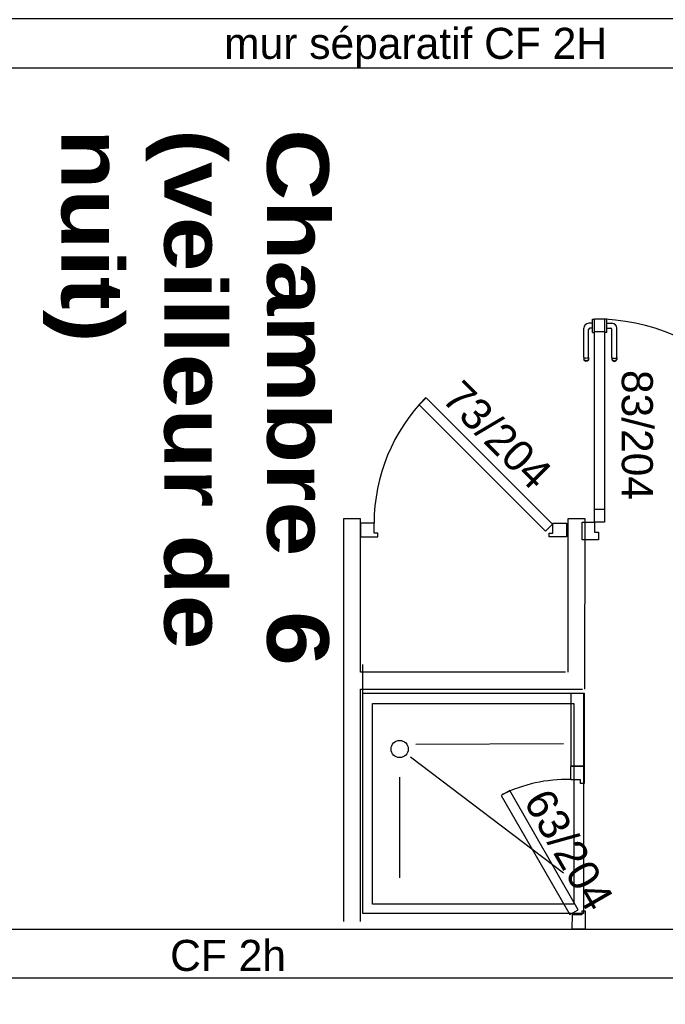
# Model space of a CAD drawing. Header units: millimetres. Extents: x -15 to 127, y -65 to 67.
# Tile 84 of 256: x 35.807 to 36.07, y -50.773 to -50.371. Entities that reach past the tile are written whole.
import ezdxf

# ---------------------------------------------------------------- set-up
doc = ezdxf.new("R2010")
doc.units = ezdxf.units.MM
doc.header["$MEASUREMENT"] = 0
doc.layers.add('Calque 5', color=7, linetype='Continuous')
doc.styles.get("Standard").update_dxf_attribs({"font": 'BKANT.TTF'})

# ---------------------------------------------------------------- blocks, each defined once
blk = doc.blocks.new('PD_27299')
at = {"layer": 'Calque 5', "color": 0}
for p, q in [((12.25322, -36.64206), (12.2517, -36.64206)), ((12.25322, -36.6405), (12.25322, -36.64034)), ((12.25322, -36.64034), (12.25323, -36.64034)), ((12.25322, -36.64097), (12.25322, -36.6405)), ((12.25322, -36.64169), (12.25322, -36.64097)), ((12.25322, -36.64257), (12.25322, -36.64169)), ((12.25322, -36.64351), (12.25322, -36.64257)), ((12.25323, -36.64034), (12.25421, -36.64034)), ((12.25421, -36.64034), (12.25422, -36.64034)), ((12.2497, -36.65596), (12.2497, -36.64406)), ((12.25167, -36.65596), (12.25167, -36.64453)), ((12.25322, -36.64403), (12.25217, -36.64403)), ((12.25322, -36.64439), (12.25322, -36.64351)), ((12.25322, -36.64511), (12.25322, -36.64439)), ((12.25322, -36.64558), (12.25322, -36.64511)), ((12.25322, -36.64575), (12.25322, -36.64558)), ((12.25322, -36.64575), (12.25323, -36.64575)), ((12.25323, -36.64575), (12.25421, -36.64575)), ((12.25421, -36.64575), (12.25422, -36.64575)), ((12.2497, -36.65596), (12.2497, -36.65657)), ((12.2497, -36.65657), (12.2497, -36.65679)), ((12.24982, -36.65712), (12.2497, -36.65679)), ((12.25004, -36.65626), (12.24982, -36.65613)), ((12.25004, -36.65711), (12.24982, -36.65687)), ((12.25004, -36.65739), (12.24982, -36.65712)), ((12.25034, -36.65635), (12.25004, -36.65626)), ((12.25034, -36.65726), (12.25004, -36.65711)), ((12.25034, -36.65756), (12.25004, -36.65739)), ((12.25069, -36.65639), (12.25034, -36.65635)), ((12.25069, -36.65732), (12.25034, -36.65726)), ((12.25069, -36.65762), (12.25034, -36.65756)), ((12.25103, -36.65635), (12.25069, -36.65639)), ((12.25103, -36.65726), (12.25069, -36.65732)), ((12.25103, -36.65756), (12.25069, -36.65762)), ((12.25133, -36.65626), (12.25103, -36.65635)), ((12.25133, -36.65711), (12.25103, -36.65726)), ((12.25133, -36.65739), (12.25103, -36.65756)), ((12.25155, -36.65613), (12.25133, -36.65626)), ((12.25155, -36.65687), (12.25133, -36.65711)), ((12.25155, -36.65712), (12.25133, -36.65739)), ((12.25167, -36.65679), (12.25155, -36.65712)), ((12.25167, -36.65596), (12.25167, -36.65657)), ((12.25167, -36.65657), (12.25167, -36.65679))]:
    blk.add_line(p, q, dxfattribs=at)
for centre, radius in [((12.2517, -36.64406), 0.002), ((12.25217, -36.64453), 0.000501)]:
    blk.add_arc(centre, radius, 90, 180, dxfattribs=at)
blk = doc.blocks.new('PD_27300')
at = {"layer": 'Calque 5', "color": 0}
for p, q in [((12.25814, -36.64034), (12.25813, -36.64034)), ((12.25912, -36.64034), (12.25814, -36.64034)), ((12.25913, -36.64034), (12.25912, -36.64034)), ((12.25913, -36.6405), (12.25913, -36.64034)), ((12.25913, -36.64097), (12.25913, -36.6405)), ((12.25913, -36.64169), (12.25913, -36.64097)), ((12.25913, -36.64257), (12.25913, -36.64169)), ((12.25913, -36.64206), (12.26116, -36.64206)), ((12.25913, -36.64351), (12.25913, -36.64257)), ((12.25814, -36.64575), (12.25813, -36.64575)), ((12.25912, -36.64575), (12.25814, -36.64575)), ((12.25913, -36.64575), (12.25912, -36.64575)), ((12.25913, -36.64439), (12.25913, -36.64351)), ((12.25913, -36.64403), (12.26069, -36.64403)), ((12.25913, -36.64511), (12.25913, -36.64439)), ((12.25913, -36.64558), (12.25913, -36.64511)), ((12.25913, -36.64575), (12.25913, -36.64558)), ((12.26119, -36.65596), (12.26119, -36.64453)), ((12.26316, -36.65596), (12.26316, -36.64406)), ((12.26119, -36.65596), (12.26119, -36.65657)), ((12.26119, -36.65657), (12.26119, -36.65679)), ((12.26119, -36.65679), (12.26131, -36.65712)), ((12.26131, -36.65613), (12.26153, -36.65626)), ((12.26131, -36.65687), (12.26153, -36.65711)), ((12.26131, -36.65712), (12.26153, -36.65739)), ((12.26153, -36.65626), (12.26184, -36.65635)), ((12.26153, -36.65711), (12.26184, -36.65726)), ((12.26153, -36.65739), (12.26184, -36.65756)), ((12.26184, -36.65635), (12.26218, -36.65639)), ((12.26184, -36.65726), (12.26218, -36.65732)), ((12.26184, -36.65756), (12.26218, -36.65762)), ((12.26218, -36.65639), (12.26252, -36.65635)), ((12.26218, -36.65732), (12.26252, -36.65726)), ((12.26218, -36.65762), (12.26252, -36.65756)), ((12.26252, -36.65635), (12.26282, -36.65626)), ((12.26252, -36.65726), (12.26282, -36.65711)), ((12.26252, -36.65756), (12.26282, -36.65739)), ((12.26282, -36.65626), (12.26305, -36.65613)), ((12.26282, -36.65711), (12.26305, -36.65687)), ((12.26282, -36.65739), (12.26305, -36.65712)), ((12.26305, -36.65712), (12.26316, -36.65679)), ((12.26316, -36.65596), (12.26316, -36.65657)), ((12.26316, -36.65657), (12.26316, -36.65679))]:
    blk.add_line(p, q, dxfattribs=at)
for centre, radius in [((12.26116, -36.64406), 0.002), ((12.26069, -36.64453), 0.000501)]:
    blk.add_arc(centre, radius, 0, 90, dxfattribs=at)
blk = doc.blocks.new('PD_27298')
at = {"layer": 'Calque 5'}
for name in ['PD_27299', 'PD_27300']:
    blk.add_blockref(name, (0, 0), dxfattribs=at)
blk = doc.blocks.new('PD_27302')
at = {"layer": 'Calque 5', "color": 0}
for p, q in [((12.33723, -36.72331), (12.34444, -36.72331)), ((12.34444, -36.73052), (12.34444, -36.72331)), ((12.33564, -36.73052), (12.34444, -36.73052))]:
    blk.add_line(p, q, dxfattribs=at)
blk.add_lwpolyline([(12.33723, -36.72331), (12.33723, -36.72731), (12.33564, -36.72731), (12.33564, -36.73052), (12.33723, -36.73052)], dxfattribs=at)
blk = doc.blocks.new('PD_27303')
at = {"layer": 'Calque 5', "color": 0}
for points in [[(12.25811, -36.6456), (12.2541, -36.6456), (12.2541, -36.64024), (12.25811, -36.64024), (12.25811, -36.6456)], [(12.25811, -36.72324), (12.2541, -36.72324), (12.2541, -36.71789), (12.25811, -36.71789), (12.25811, -36.72324)]]:
    blk.add_lwpolyline(points, dxfattribs=at)
blk = doc.blocks.new('PD_27301')
at = {"layer": 'Calque 5', "color": 0}
blk.add_line((12.24909, -36.73052), (12.24909, -36.72331), dxfattribs=at)
for points in [[(12.2541, -36.6402), (12.25811, -36.6402), (12.25811, -36.72331), (12.2541, -36.72331), (12.2541, -36.6402)], [(12.2541, -36.72731), (12.25569, -36.72731), (12.25569, -36.73052), (12.24909, -36.73052), (12.24909, -36.72331), (12.2541, -36.72331), (12.2541, -36.72731)]]:
    blk.add_lwpolyline(points, dxfattribs=at)
blk.add_arc((12.2541, -36.72331), 0.083, 0, 90, dxfattribs=at)
at = {"layer": 'Calque 5'}
for name in ['PD_27303', 'PD_27302']:
    blk.add_blockref(name, (0, 0), dxfattribs=at)
blk = doc.blocks.new('PD_27304')
at = {"layer": 'Calque 5', "color": 0}
for p, q in [((12.1811, -36.81389), (12.24142, -36.81369)), ((12.17899, -36.81913), (12.24142, -36.8665)), ((12.17454, -36.82736), (12.17454, -36.8685))]:
    blk.add_line(p, q, dxfattribs=at)
for points in [[(12.15954, -36.79307), (12.24954, -36.79307), (12.24954, -36.88307), (12.15954, -36.88307), (12.15954, -36.79307)], [(12.16351, -36.79724), (12.24556, -36.79724), (12.24556, -36.87924), (12.16351, -36.87924), (12.16351, -36.79724)]]:
    blk.add_lwpolyline(points, dxfattribs=at)
blk.add_circle((12.17454, -36.81589), 0.0035, dxfattribs=at)
blk = doc.blocks.new('PD_27305')
at = {"layer": 'Calque 5', "color": 0}
for points in [[(12.24435, -36.82297), (12.24985, -36.82296), (12.24985, -36.82996), (12.24835, -36.82996), (12.24835, -36.82846), (12.24435, -36.82847), (12.24435, -36.82297)], [(12.24396, -36.88352), (12.24743, -36.88152), (12.21944, -36.83284), (12.21598, -36.83484), (12.24396, -36.88352)], [(12.24487, -36.88933), (12.25037, -36.8893), (12.25041, -36.88205), (12.24891, -36.88206), (12.2489, -36.88361), (12.2449, -36.88363), (12.24487, -36.88933)]]:
    blk.add_lwpolyline(points, dxfattribs=at)
blk.add_arc((12.24279, -36.88835), 0.06, 88.6583, 116.1594, dxfattribs=at)
blk = doc.blocks.new('PD_28642')
at = {"layer": 'Calque 5', "color": 0}
for p, q in [((12.25322, -36.64206), (12.2517, -36.64206)), ((12.25322, -36.6405), (12.25322, -36.64034)), ((12.25322, -36.64034), (12.25323, -36.64034)), ((12.25322, -36.64097), (12.25322, -36.6405)), ((12.25322, -36.64169), (12.25322, -36.64097)), ((12.25322, -36.64257), (12.25322, -36.64169)), ((12.25322, -36.64351), (12.25322, -36.64257)), ((12.25323, -36.64034), (12.25421, -36.64034)), ((12.25421, -36.64034), (12.25422, -36.64034)), ((12.2497, -36.65596), (12.2497, -36.64406)), ((12.25167, -36.65596), (12.25167, -36.64453)), ((12.25322, -36.64403), (12.25217, -36.64403)), ((12.25322, -36.64439), (12.25322, -36.64351)), ((12.25322, -36.64511), (12.25322, -36.64439)), ((12.25322, -36.64558), (12.25322, -36.64511)), ((12.25322, -36.64575), (12.25322, -36.64558)), ((12.25322, -36.64575), (12.25323, -36.64575)), ((12.25323, -36.64575), (12.25421, -36.64575)), ((12.25421, -36.64575), (12.25422, -36.64575)), ((12.2497, -36.65596), (12.2497, -36.65657)), ((12.2497, -36.65657), (12.2497, -36.65679)), ((12.24982, -36.65712), (12.2497, -36.65679)), ((12.25004, -36.65626), (12.24982, -36.65613)), ((12.25004, -36.65711), (12.24982, -36.65687)), ((12.25004, -36.65739), (12.24982, -36.65712)), ((12.25034, -36.65635), (12.25004, -36.65626)), ((12.25034, -36.65726), (12.25004, -36.65711)), ((12.25034, -36.65756), (12.25004, -36.65739)), ((12.25069, -36.65639), (12.25034, -36.65635)), ((12.25069, -36.65732), (12.25034, -36.65726)), ((12.25069, -36.65762), (12.25034, -36.65756)), ((12.25103, -36.65635), (12.25069, -36.65639)), ((12.25103, -36.65726), (12.25069, -36.65732)), ((12.25103, -36.65756), (12.25069, -36.65762)), ((12.25133, -36.65626), (12.25103, -36.65635)), ((12.25133, -36.65711), (12.25103, -36.65726)), ((12.25133, -36.65739), (12.25103, -36.65756)), ((12.25155, -36.65613), (12.25133, -36.65626)), ((12.25155, -36.65687), (12.25133, -36.65711)), ((12.25155, -36.65712), (12.25133, -36.65739)), ((12.25167, -36.65679), (12.25155, -36.65712)), ((12.25167, -36.65596), (12.25167, -36.65657)), ((12.25167, -36.65657), (12.25167, -36.65679))]:
    blk.add_line(p, q, dxfattribs=at)
for centre, radius in [((12.2517, -36.64406), 0.002), ((12.25217, -36.64453), 0.000501)]:
    blk.add_arc(centre, radius, 90, 180, dxfattribs=at)
blk = doc.blocks.new('PD_28643')
at = {"layer": 'Calque 5', "color": 0}
for p, q in [((12.25814, -36.64034), (12.25813, -36.64034)), ((12.25912, -36.64034), (12.25814, -36.64034)), ((12.25913, -36.64034), (12.25912, -36.64034)), ((12.25913, -36.6405), (12.25913, -36.64034)), ((12.25913, -36.64097), (12.25913, -36.6405)), ((12.25913, -36.64169), (12.25913, -36.64097)), ((12.25913, -36.64257), (12.25913, -36.64169)), ((12.25913, -36.64206), (12.26116, -36.64206)), ((12.25913, -36.64351), (12.25913, -36.64257)), ((12.25814, -36.64575), (12.25813, -36.64575)), ((12.25912, -36.64575), (12.25814, -36.64575)), ((12.25913, -36.64575), (12.25912, -36.64575)), ((12.25913, -36.64439), (12.25913, -36.64351)), ((12.25913, -36.64403), (12.26069, -36.64403)), ((12.25913, -36.64511), (12.25913, -36.64439)), ((12.25913, -36.64558), (12.25913, -36.64511)), ((12.25913, -36.64575), (12.25913, -36.64558)), ((12.26119, -36.65596), (12.26119, -36.64453)), ((12.26316, -36.65596), (12.26316, -36.64406)), ((12.26119, -36.65596), (12.26119, -36.65657)), ((12.26119, -36.65657), (12.26119, -36.65679)), ((12.26119, -36.65679), (12.26131, -36.65712)), ((12.26131, -36.65613), (12.26153, -36.65626)), ((12.26131, -36.65687), (12.26153, -36.65711)), ((12.26131, -36.65712), (12.26153, -36.65739)), ((12.26153, -36.65626), (12.26184, -36.65635)), ((12.26153, -36.65711), (12.26184, -36.65726)), ((12.26153, -36.65739), (12.26184, -36.65756)), ((12.26184, -36.65635), (12.26218, -36.65639)), ((12.26184, -36.65726), (12.26218, -36.65732)), ((12.26184, -36.65756), (12.26218, -36.65762)), ((12.26218, -36.65639), (12.26252, -36.65635)), ((12.26218, -36.65732), (12.26252, -36.65726)), ((12.26218, -36.65762), (12.26252, -36.65756)), ((12.26252, -36.65635), (12.26282, -36.65626)), ((12.26252, -36.65726), (12.26282, -36.65711)), ((12.26252, -36.65756), (12.26282, -36.65739)), ((12.26282, -36.65626), (12.26305, -36.65613)), ((12.26282, -36.65711), (12.26305, -36.65687)), ((12.26282, -36.65739), (12.26305, -36.65712)), ((12.26305, -36.65712), (12.26316, -36.65679)), ((12.26316, -36.65596), (12.26316, -36.65657)), ((12.26316, -36.65657), (12.26316, -36.65679))]:
    blk.add_line(p, q, dxfattribs=at)
for centre, radius in [((12.26116, -36.64406), 0.002), ((12.26069, -36.64453), 0.000501)]:
    blk.add_arc(centre, radius, 0, 90, dxfattribs=at)
blk = doc.blocks.new('PD_28641')
at = {"layer": 'Calque 5'}
for name in ['PD_28642', 'PD_28643']:
    blk.add_blockref(name, (0, 0), dxfattribs=at)
blk = doc.blocks.new('PD_28645')
at = {"layer": 'Calque 5', "color": 0}
for p, q in [((12.33723, -36.72331), (12.34444, -36.72331)), ((12.34444, -36.73052), (12.34444, -36.72331)), ((12.33564, -36.73052), (12.34444, -36.73052))]:
    blk.add_line(p, q, dxfattribs=at)
blk.add_lwpolyline([(12.33723, -36.72331), (12.33723, -36.72731), (12.33564, -36.72731), (12.33564, -36.73052), (12.33723, -36.73052)], dxfattribs=at)
blk = doc.blocks.new('PD_28646')
at = {"layer": 'Calque 5', "color": 0}
for points in [[(12.25811, -36.6456), (12.2541, -36.6456), (12.2541, -36.64024), (12.25811, -36.64024), (12.25811, -36.6456)], [(12.25811, -36.72324), (12.2541, -36.72324), (12.2541, -36.71789), (12.25811, -36.71789), (12.25811, -36.72324)]]:
    blk.add_lwpolyline(points, dxfattribs=at)
blk = doc.blocks.new('PD_28644')
at = {"layer": 'Calque 5', "color": 0}
blk.add_line((12.24909, -36.73052), (12.24909, -36.72331), dxfattribs=at)
for points in [[(12.2541, -36.6402), (12.25811, -36.6402), (12.25811, -36.72331), (12.2541, -36.72331), (12.2541, -36.6402)], [(12.2541, -36.72731), (12.25569, -36.72731), (12.25569, -36.73052), (12.24909, -36.73052), (12.24909, -36.72331), (12.2541, -36.72331), (12.2541, -36.72731)]]:
    blk.add_lwpolyline(points, dxfattribs=at)
blk.add_arc((12.2541, -36.72331), 0.083, 0, 90, dxfattribs=at)
at = {"layer": 'Calque 5'}
for name in ['PD_28646', 'PD_28645']:
    blk.add_blockref(name, (0, 0), dxfattribs=at)
blk = doc.blocks.new('PD_28647')
at = {"layer": 'Calque 5', "color": 0}
for p, q in [((12.1811, -36.81389), (12.24142, -36.81369)), ((12.17899, -36.81913), (12.24142, -36.8665)), ((12.17454, -36.82736), (12.17454, -36.8685))]:
    blk.add_line(p, q, dxfattribs=at)
for points in [[(12.15954, -36.79307), (12.24954, -36.79307), (12.24954, -36.88307), (12.15954, -36.88307), (12.15954, -36.79307)], [(12.16351, -36.79724), (12.24556, -36.79724), (12.24556, -36.87924), (12.16351, -36.87924), (12.16351, -36.79724)]]:
    blk.add_lwpolyline(points, dxfattribs=at)
blk.add_circle((12.17454, -36.81589), 0.0035, dxfattribs=at)
blk = doc.blocks.new('PD_28648')
at = {"layer": 'Calque 5', "color": 0}
for points in [[(12.24435, -36.82297), (12.24985, -36.82296), (12.24985, -36.82996), (12.24835, -36.82996), (12.24835, -36.82846), (12.24435, -36.82847), (12.24435, -36.82297)], [(12.24396, -36.88352), (12.24743, -36.88152), (12.21944, -36.83284), (12.21598, -36.83484), (12.24396, -36.88352)], [(12.24487, -36.88933), (12.25037, -36.8893), (12.25041, -36.88205), (12.24891, -36.88206), (12.2489, -36.88361), (12.2449, -36.88363), (12.24487, -36.88933)]]:
    blk.add_lwpolyline(points, dxfattribs=at)
blk.add_arc((12.24279, -36.88835), 0.06, 88.6583, 116.1594, dxfattribs=at)

msp = doc.modelspace()

# ---------------------------------------------------------------- linework, layer by layer
at = {"layer": 'Calque 5', "color": 0}
for p, q in [((35.93876, -50.57452), (35.93873, -50.7389)), ((35.93876, -50.57452), (35.93873, -50.7389)), ((35.94576, -50.57452), (35.93876, -50.57452)), ((35.94576, -50.57452), (35.93876, -50.57452)), ((35.94575, -50.63703), (35.94576, -50.57452)), ((35.94575, -50.63703), (35.94576, -50.57452)), ((36.03035, -50.57452), (36.03034, -50.63702)), ((36.03035, -50.57452), (36.03034, -50.63702)), ((36.03735, -50.57452), (36.03035, -50.57452)), ((36.03735, -50.57452), (36.03035, -50.57452)), ((36.03734, -50.64401), (36.03735, -50.57452)), ((36.03734, -50.64401), (36.03735, -50.57452)), ((35.9467, -50.6489), (35.9467, -50.63401)), ((35.9467, -50.6489), (35.9467, -50.63401)), ((36.02934, -50.63702), (35.94575, -50.63703)), ((36.02934, -50.63702), (35.94575, -50.63703)), ((35.94573, -50.7389), (35.94575, -50.64401)), ((35.94573, -50.7389), (35.94575, -50.64401)), ((35.94575, -50.64401), (36.03634, -50.64401)), ((35.94575, -50.64401), (36.03634, -50.64401))]:
    msp.add_line(p, q, dxfattribs=at)
for points in [[(36.40772, -49.42504), (36.40772, -49.43323), (36.41019, -49.44724), (36.431, -49.44739), (36.431, -50.02908), (36.431, -50.02908), (36.431, -50.05108), (36.431, -50.05108), (36.431, -50.37035), (35.74906, -50.37035), (35.74906, -50.33541), (35.73476, -50.33289), (35.72906, -50.33289), (35.72906, -50.37035), (35.63855, -50.37035), (35.63783, -50.57753), (35.64441, -50.57753), (35.65783, -50.57516), (35.65855, -50.39035), (36.57386, -50.39035)], [(36.40772, -49.42504), (36.40772, -49.43323), (36.41019, -49.44724), (36.431, -49.44739), (36.431, -50.02908), (36.431, -50.02908), (36.431, -50.05108), (36.431, -50.05108), (36.431, -50.37035), (35.74906, -50.37035), (35.74906, -50.33541), (35.73476, -50.33289), (35.72906, -50.33289), (35.72906, -50.37035), (35.63855, -50.37035), (35.63783, -50.57753), (35.64441, -50.57753), (35.65783, -50.57516), (35.65855, -50.39035), (36.57386, -50.39035)], [(35.96966, -50.52791), (35.97249, -50.52508), (36.0241, -50.5767), (36.02128, -50.57953), (35.96966, -50.52791)], [(35.96966, -50.52791), (35.97249, -50.52508), (36.0241, -50.5767), (36.02128, -50.57953), (35.96966, -50.52791)], [(35.94577, -50.57627), (35.94577, -50.58177), (35.95277, -50.58177), (35.95277, -50.58027), (35.95127, -50.58027), (35.95127, -50.57627), (35.94577, -50.57627)], [(35.94577, -50.57627), (35.94577, -50.58177), (35.95277, -50.58177), (35.95277, -50.58027), (35.95127, -50.58027), (35.95127, -50.57627), (35.94577, -50.57627)], [(36.02977, -50.57627), (36.02977, -50.58177), (36.02277, -50.58177), (36.02277, -50.58027), (36.02427, -50.58027), (36.02427, -50.57627), (36.02977, -50.57627)], [(36.02977, -50.57627), (36.02977, -50.58177), (36.02277, -50.58177), (36.02277, -50.58027), (36.02427, -50.58027), (36.02427, -50.57627), (36.02977, -50.57627)], [(36.03701, -50.64564), (36.03701, -50.67553), (36.0317, -50.67553), (36.0317, -50.64564), (36.03701, -50.64564)], [(36.03701, -50.64564), (36.03701, -50.67553), (36.0317, -50.67553), (36.0317, -50.64564), (36.03701, -50.64564)], [(36.19978, -51.19556), (36.19978, -50.76201), (35.50425, -50.76201), (35.50425, -50.88172), (35.49051, -50.88415), (35.48425, -50.88415), (35.48425, -50.74196), (35.63855, -50.74196), (35.63855, -50.67061), (35.64513, -50.67061), (35.65855, -50.67298), (35.65855, -50.74196), (36.21978, -50.74196)], [(36.19978, -51.19556), (36.19978, -50.76201), (35.50425, -50.76201), (35.50425, -50.88172), (35.49051, -50.88415), (35.48425, -50.88415), (35.48425, -50.74196), (35.63855, -50.74196), (35.63855, -50.67061), (35.64513, -50.67061), (35.65855, -50.67298), (35.65855, -50.74196), (36.21978, -50.74196)]]:
    msp.add_lwpolyline(points, dxfattribs=at)
msp.add_arc((36.02427, -50.57627), 0.073, 135.3329, 180, dxfattribs=at)
msp.add_arc((36.02427, -50.57627), 0.073, 135.3329, 180, dxfattribs=at)

# ---------------------------------------------------------------- block references
at = {"layer": 'Calque 5'}
for name in ['PD_27301', 'PD_28644', 'PD_27298', 'PD_28641', 'PD_27304', 'PD_28647', 'PD_27305', 'PD_28648']:
    msp.add_blockref(name, (23.78716, -13.85257), dxfattribs=at)

# ---------------------------------------------------------------- texts
at = {"layer": 'Calque 5', "color": 0, "char_height": 0.012678, "attachment_point": 1}
for s, insert, width in [('{\\fArial|b0|i0|c0|p34;\\W0.98;mur séparatif CF 2H}', (35.89009, -50.37397), 0.15875), ('{\\fArial|b0|i0|c0|p34;\\W0.98;mur séparatif CF 2H}', (35.89009, -50.37397), 0.15875), ('{\\fArial|b0|i0|c0|p34;\\W0.98;CF 2h}', (35.86804, -50.7464), 0.0529167), ('{\\fArial|b0|i0|c0|p34;\\W0.98;CF 2h}', (35.86804, -50.7464), 0.0529167)]:
    msp.add_mtext(s, dxfattribs=dict(at, insert=insert, width=width))
at = {"layer": 'Calque 5', "color": 0, "attachment_point": 1}
for s, insert, char_height, width, rotation in [('{\\fArial Black|b0|i0|c0|p34;Chambre  6 \\P(veilleur de \\H1.342x; \\H0.74514x;nuit)\\H1.228x; }', (35.93278, -50.41532), 0.0251722, 0.2469444, 270), ('{\\fArial Black|b0|i0|c0|p34;Chambre  6 \\P(veilleur de \\H1.342x; \\H0.74514x;nuit)\\H1.228x; }', (35.93278, -50.41532), 0.0251722, 0.2469444, 270), ('{\\fArial|b0|i0|c0|p34;\\W0.98;73/204}', (35.98731, -50.51692), 0.012678, 0.0529167, 315), ('{\\fArial|b0|i0|c0|p34;\\W0.98;73/204}', (35.98731, -50.51692), 0.012678, 0.0529167, 315), ('{\\fArial|b0|i0|c0|p34;\\W0.98; 83/204}', (36.06503, -50.51368), 0.012678, 0.0529167, 270), ('{\\fArial|b0|i0|c0|p34;\\W0.98; 83/204}', (36.06503, -50.51368), 0.012678, 0.0529167, 270), ('{\\fArial|b0|i0|c0|p34;\\W0.98;63/204}', (36.02298, -50.68342), 0.012678, 0.0529167, 300), ('{\\fArial|b0|i0|c0|p34;\\W0.98;63/204}', (36.02298, -50.68342), 0.012678, 0.0529167, 300)]:
    msp.add_mtext(s, dxfattribs=dict(at, insert=insert, char_height=char_height, width=width, rotation=rotation))

doc.saveas('drawing.dxf')
